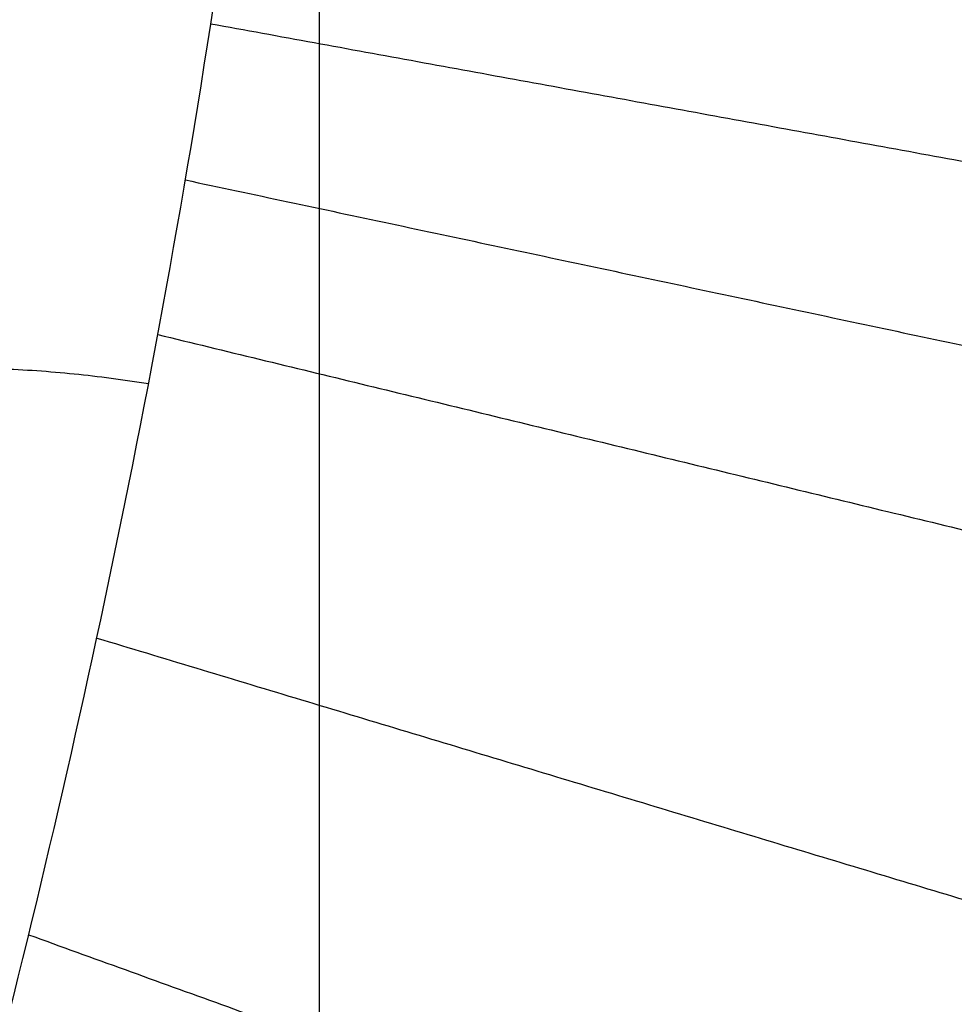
# Model space of a CAD drawing. Header units: millimetres. Extents: x -105 to 152, y -114 to 65.
# Tile 206 of 256: x 104.74 to 105.8, y -47.6 to -46.48. Entities that reach past the tile are written whole.
import ezdxf

# ---------------------------------------------------------------- set-up
doc = ezdxf.new("R2010")
doc.units = ezdxf.units.MM
doc.layers.add('Layer 01', color=7, linetype='Continuous', true_color=0x000000)

# ---------------------------------------------------------------- blocks, each defined once
blk = doc.blocks.new('Block 02')
at = {"layer": 'Layer 01', "extrusion": (-1, 4.11857e-15, 4.23704e-15)}
blk.add_arc((50.9195, -50.9892, -105.076), 8.5, 90, 134.18773, dxfattribs=at)
at = {"layer": 'Layer 01', "extrusion": (1, 1.22039e-14, 9.56905e-15)}
blk.add_arc((18, 4.5, 105.076), 80.0508, 209.42233, 218.099946, dxfattribs=at)
at = {"layer": 'Layer 01'}
for points, knots in [([(103.7797, -50.397, 27.0121), (104.0147, -49.8009, 28.1109), (104.2888, -49.1096, 29.1483), (104.6598, -47.8772, 30.555), (104.7753, -47.4362, 30.9974), (104.9152, -46.7266, 31.6104), (104.9564, -46.4818, 31.8066), (105.0223, -45.9711, 32.1789), (105.0473, -45.7039, 32.3564), (105.0576, -45.4267, 32.5112)], [-7.629717, -7.629717, -7.629717, -7.629717, -3.814859, -3.814859, -1.907429, -1.907429, -0.953715, -0.953715, 0, 0, 0, 0]), ([(106.9927, -45.4267, 31.5605), (106.9927, -45.5853, 31.523), (106.9868, -45.7431, 31.4797), (106.9654, -46.0572, 31.3832), (106.9498, -46.2135, 31.3301), (106.9102, -46.5247, 31.2147), (106.886, -46.6796, 31.1526), (106.844, -46.9111, 31.0527), (106.829, -46.9882, 31.0182), (106.7974, -47.1408, 30.9477), (106.7807, -47.2165, 30.9116), (106.7286, -47.4411, 30.8008), (106.6907, -47.5882, 30.7236), (106.6098, -47.8774, 30.5628), (106.5667, -48.0196, 30.4791), (106.4757, -48.2992, 30.3049), (106.4279, -48.4367, 30.2144), (106.3279, -48.7073, 30.0264), (106.2756, -48.8408, 29.9285), (106.1689, -49.0998, 29.7284), (106.1141, -49.2261, 29.6255), (106.0025, -49.4722, 29.4145), (105.9457, -49.5922, 29.3062), (105.8302, -49.8264, 29.0839), (105.7717, -49.9406, 28.9698), (105.6533, -50.1635, 28.7358), (105.5934, -50.2726, 28.6154), (105.4734, -50.4842, 28.37), (105.4135, -50.5866, 28.2452), (105.294, -50.7854, 27.9909), (105.2345, -50.8818, 27.8614), (105.057, -51.1626, 27.4659), (104.9402, -51.3387, 27.1928), (104.826, -51.5055, 26.9095)], [0.093236, 0.093236, 0.093236, 0.093236, 0.675957, 0.675957, 1.258679, 1.258679, 1.841401, 1.841401, 2.132762, 2.132762, 2.424123, 2.424123, 3.006845, 3.006845, 3.589567, 3.589567, 4.172289, 4.172289, 4.755011, 4.755011, 5.337733, 5.337733, 5.920455, 5.920455, 6.503177, 6.503177, 7.085899, 7.085899, 7.668621, 7.668621, 8.251343, 8.251343, 9.416787, 9.416787, 9.416787, 9.416787])]:
    blk.add_open_spline(points, degree=3, knots=knots, dxfattribs=at)
for points in [[(105.0011, -46.1315, 32.0611), (106.8982, -46.3652, 31.2854), (108.7953, -46.5989, 30.5097)], [(104.9527, -46.4854, 31.7978), (106.8273, -46.8283, 31.0975), (108.702, -47.1712, 30.3971)], [(104.9239, -46.6625, 31.6574), (106.7831, -47.0581, 30.9937), (108.6422, -47.4537, 30.33)], [(104.8926, -46.8377, 31.513), (106.7338, -47.2842, 30.8847), (108.575, -47.7307, 30.2565)], [(104.8235, -47.1816, 31.2129), (106.622, -47.7243, 30.652), (108.4205, -48.267, 30.0912)], [(104.7463, -47.5179, 30.8975), (106.4943, -48.1496, 30.3996), (108.2422, -48.7814, 29.9018)]]:
    blk.add_open_spline(points, degree=2, dxfattribs=at)
blk.add_rational_spline([(104.2726, -46.9546, 31.8141), (104.5218, -46.8354, 31.5584), (104.8822, -46.8932, 31.466)], [1.00003024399, 0.935900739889, 1.00000015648], degree=2, dxfattribs=at)

msp = doc.modelspace()

# ---------------------------------------------------------------- block references
at = {"layer": 'Layer 01'}
msp.add_blockref('Block 02', (0, 0), dxfattribs=at)

doc.saveas('drawing.dxf')
